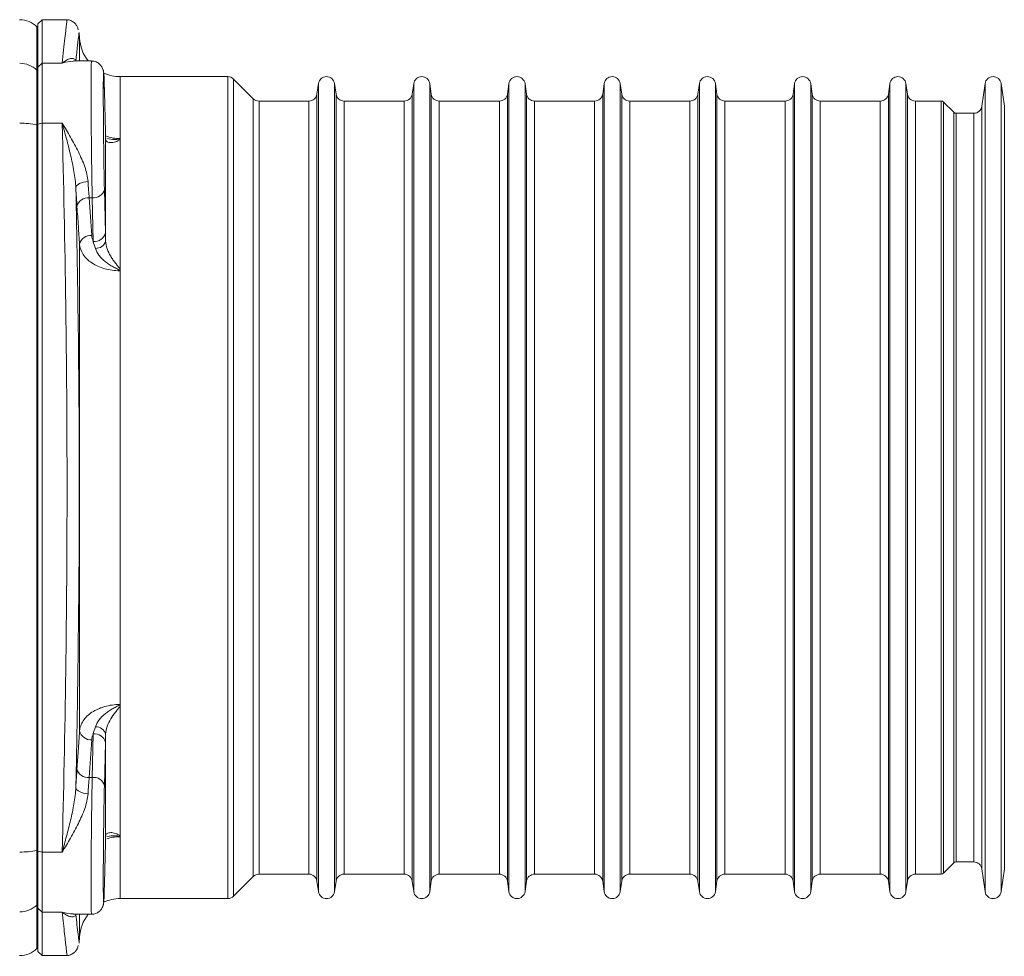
# Model space of a CAD drawing. Header units: millimetres. Extents: x 38 to 1003, y -143 to 975.
# Tile 16 of 29: x 400 to 521, y 708 to 823. Entities that reach past the tile are written whole.
import ezdxf

# ---------------------------------------------------------------- set-up
doc = ezdxf.new("R2010")
doc.units = ezdxf.units.MM

msp = doc.modelspace()

# ---------------------------------------------------------------- linework, layer by layer
at = {"color": 7, "linetype": 'Continuous', "lineweight": 15}
for p, q in [((402.97, 822.66), (402.47, 822.16)), ((406.03, 822.66), (402.97, 822.66)), ((402.97, 822.66), (402.97, 817.31)), ((402.47, 821.66), (402.34, 821.78)), ((402.47, 816.82), (402.47, 822.16)), ((407.58, 820.4), (407.55, 821.08)), ((402.97, 817.31), (402.47, 816.82)), ((402.47, 809.83), (402.47, 816.82)), ((402.97, 817.31), (402.97, 809.94)), ((405.44, 817.31), (402.97, 817.31)), ((409.03, 817.59), (406.82, 817.59)), ((402.34, 809.74), (402.34, 816.45)), ((402.34, 816.45), (402.47, 816.33)), ((425.8, 815.66), (412.58, 815.66)), ((428.92, 812.95), (426.51, 815.37)), ((436.93, 814.8), (436.75, 813.52)), ((439.09, 813.52), (438.91, 814.8)), ((448.63, 814.8), (448.45, 813.52)), ((450.79, 813.52), (450.61, 814.8)), ((460.33, 814.8), (460.15, 813.52)), ((462.49, 813.52), (462.31, 814.8)), ((472.03, 814.8), (471.85, 813.52)), ((474.19, 813.52), (474.01, 814.8)), ((483.73, 814.8), (483.55, 813.52)), ((485.89, 813.52), (485.71, 814.8)), ((495.43, 814.8), (495.25, 813.52)), ((497.59, 813.52), (497.41, 814.8)), ((507.13, 814.8), (506.95, 813.52)), ((509.29, 813.52), (509.11, 814.8)), ((518.83, 814.8), (518.44, 812.02)), ((521.2, 812.02), (520.81, 814.8)), ((410.76, 808.84), (410.63, 813.82)), ((435.76, 812.66), (429.63, 812.66)), ((447.46, 812.66), (440.08, 812.66)), ((459.16, 812.66), (451.78, 812.66)), ((470.86, 812.66), (463.48, 812.66)), ((482.56, 812.66), (475.18, 812.66)), ((494.26, 812.66), (486.88, 812.66)), ((505.96, 812.66), (498.58, 812.66)), ((513.45, 812.66), (510.28, 812.66)), ((515, 811.28), (513.73, 812.54)), ((517.45, 811.16), (515.28, 811.16)), ((402.34, 720.58), (402.34, 809.74)), ((402.34, 809.74), (402.47, 809.71)), ((402.97, 809.94), (402.47, 809.83)), ((402.47, 720.49), (402.47, 809.83)), ((402.97, 809.94), (402.97, 720.37)), ((405.44, 809.94), (402.97, 809.94)), ((412.58, 791.98), (412.58, 807.95)), ((410.63, 801.81), (410.76, 796.46)), ((408.76, 800.77), (409.13, 800.77)), ((409.26, 795.42), (409.13, 800.77)), ((407.58, 735.26), (407.58, 795.06)), ((412.58, 738.34), (412.58, 791.98)), ((412.58, 722.37), (412.58, 738.34)), ((409.13, 729.55), (409.26, 734.9)), ((410.76, 733.86), (410.63, 728.51)), ((408.76, 729.55), (409.13, 729.55)), ((410.63, 716.5), (410.76, 721.48)), ((402.47, 720.61), (402.34, 720.58)), ((402.34, 713.87), (402.34, 720.58)), ((402.97, 720.37), (402.47, 720.49)), ((402.47, 713.5), (402.47, 720.49)), ((405.44, 720.37), (402.97, 720.37)), ((402.97, 720.37), (402.97, 713.01)), ((513.73, 717.78), (515, 719.04)), ((515.28, 719.16), (517.45, 719.16)), ((429.63, 717.66), (435.76, 717.66)), ((440.08, 717.66), (447.46, 717.66)), ((451.78, 717.66), (459.16, 717.66)), ((463.48, 717.66), (470.86, 717.66)), ((475.18, 717.66), (482.56, 717.66)), ((486.88, 717.66), (494.26, 717.66)), ((498.58, 717.66), (505.96, 717.66)), ((510.28, 717.66), (513.45, 717.66)), ((518.44, 718.3), (518.83, 715.52)), ((520.81, 715.52), (521.2, 718.3)), ((426.51, 714.95), (428.92, 717.37)), ((436.75, 716.8), (436.93, 715.52)), ((438.91, 715.52), (439.09, 716.8)), ((448.45, 716.8), (448.63, 715.52)), ((450.61, 715.52), (450.79, 716.8)), ((460.15, 716.8), (460.33, 715.52)), ((462.31, 715.52), (462.49, 716.8)), ((471.85, 716.8), (472.03, 715.52)), ((474.01, 715.52), (474.19, 716.8)), ((483.55, 716.8), (483.73, 715.52)), ((485.71, 715.52), (485.89, 716.8)), ((495.25, 716.8), (495.43, 715.52)), ((497.41, 715.52), (497.59, 716.8)), ((506.95, 716.8), (507.13, 715.52)), ((509.11, 715.52), (509.29, 716.8)), ((402.47, 713.98), (402.34, 713.87)), ((412.58, 714.66), (425.8, 714.66)), ((402.97, 713.01), (402.47, 713.5)), ((402.47, 708.16), (402.47, 713.5)), ((405.44, 713.01), (402.97, 713.01)), ((402.97, 713.01), (402.97, 707.66)), ((406.82, 712.73), (409.03, 712.73)), ((407.55, 709.24), (407.58, 709.92)), ((402.34, 708.54), (402.47, 708.66)), ((402.47, 708.16), (402.97, 707.66)), ((402.97, 707.66), (406.03, 707.66))]:
    msp.add_line(p, q, dxfattribs=at)
at = {"color": 8, "linetype": 'Continuous', "lineweight": 15}
for p, q in [((402.34, 816.45), (402.34, 821.78)), ((407.58, 817.59), (407.58, 820.4)), ((412.58, 807.95), (412.58, 815.66)), ((425.8, 714.66), (425.8, 815.66)), ((426.51, 815.37), (426.51, 714.95)), ((436.93, 715.52), (436.93, 814.8)), ((438.91, 715.52), (438.91, 814.8)), ((448.63, 715.52), (448.63, 814.8)), ((450.61, 715.52), (450.61, 814.8)), ((460.33, 715.52), (460.33, 814.8)), ((462.31, 715.52), (462.31, 814.8)), ((472.03, 715.52), (472.03, 814.8)), ((474.01, 715.52), (474.01, 814.8)), ((483.73, 715.52), (483.73, 814.8)), ((485.71, 715.52), (485.71, 814.8)), ((495.43, 715.52), (495.43, 814.8)), ((497.41, 715.52), (497.41, 814.8)), ((507.13, 715.52), (507.13, 814.8)), ((509.11, 715.52), (509.11, 814.8)), ((518.83, 715.52), (518.83, 814.8)), ((520.81, 715.52), (520.81, 814.8)), ((428.92, 717.37), (428.92, 812.95)), ((436.75, 813.52), (436.75, 716.8)), ((439.09, 716.8), (439.09, 813.52)), ((448.45, 813.52), (448.45, 716.8)), ((450.79, 716.8), (450.79, 813.52)), ((460.15, 813.52), (460.15, 716.8)), ((462.49, 716.8), (462.49, 813.52)), ((471.85, 813.52), (471.85, 716.8)), ((474.19, 716.8), (474.19, 813.52)), ((483.55, 813.52), (483.55, 716.8)), ((485.89, 716.8), (485.89, 813.52)), ((495.25, 813.52), (495.25, 716.8)), ((497.59, 716.8), (497.59, 813.52)), ((506.95, 813.52), (506.95, 716.8)), ((509.29, 716.8), (509.29, 813.52)), ((429.63, 812.66), (429.63, 717.66)), ((435.76, 717.66), (435.76, 812.66)), ((440.08, 812.66), (440.08, 717.66)), ((447.46, 717.66), (447.46, 812.66)), ((451.78, 812.66), (451.78, 717.66)), ((459.16, 717.66), (459.16, 812.66)), ((463.48, 812.66), (463.48, 717.66)), ((470.86, 717.66), (470.86, 812.66)), ((475.18, 812.66), (475.18, 717.66)), ((482.56, 717.66), (482.56, 812.66)), ((486.88, 812.66), (486.88, 717.66)), ((494.26, 717.66), (494.26, 812.66)), ((498.58, 812.66), (498.58, 717.66)), ((505.96, 717.66), (505.96, 812.66)), ((510.28, 812.66), (510.28, 717.66)), ((513.45, 717.66), (513.45, 812.66)), ((513.73, 812.54), (513.73, 717.78)), ((518.44, 812.02), (518.44, 718.3)), ((521.2, 718.3), (521.2, 812.02)), ((515, 719.04), (515, 811.28)), ((515.28, 811.16), (515.28, 719.16)), ((517.45, 719.16), (517.45, 811.16)), ((412.58, 714.66), (412.58, 722.37)), ((402.34, 708.54), (402.34, 713.87)), ((407.58, 709.92), (407.58, 712.73))]:
    msp.add_line(p, q, dxfattribs=at)
at = {"color": 7, "linetype": 'Continuous', "lineweight": 15, "flags": 128}
for points in [[(408.62, 802.77), (408.33, 802.74), (408.05, 802.69), (407.8, 802.61), (407.57, 802.52), (407.39, 802.4), (407.24, 802.27), (407.16, 802.14), (407.12, 802)], [(408.62, 727.55), (408.33, 727.58), (408.05, 727.63), (407.8, 727.71), (407.57, 727.8), (407.39, 727.92), (407.24, 728.04), (407.16, 728.18), (407.12, 728.32)]]:
    msp.add_lwpolyline(points, dxfattribs=at)
at = {"color": 7, "linetype": 'Continuous', "lineweight": 15}
for centre, radius, start, end in [((400.22, 819.66), 3, 45, 90), ((412.58, 820.66), 5, 183, 217.9063), ((400.23, 814.26), 3.04, 46.0107, 90.1356), ((412.58, 820.66), 5, 245.8109, 270), ((425.8, 814.66), 1, 45, 90), ((437.92, 814.66), 1, 8, 172), ((449.62, 814.66), 1, 8, 172), ((461.32, 814.66), 1, 8, 172), ((473.02, 814.66), 1, 8, 172), ((484.72, 814.66), 1, 8, 172), ((496.42, 814.66), 1, 8, 172), ((508.12, 814.66), 1, 8, 172), ((519.82, 814.66), 1, 8, 172), ((429.63, 813.66), 1, 225, 270), ((435.76, 813.66), 1, 270, 352), ((440.08, 813.66), 1, 188, 270), ((447.46, 813.66), 1, 270, 352), ((451.78, 813.66), 1, 188, 270), ((459.16, 813.66), 1, 270, 352), ((463.48, 813.66), 1, 188, 270), ((470.86, 813.66), 1, 270, 352), ((475.18, 813.66), 1, 188, 270), ((482.56, 813.66), 1, 270, 352), ((486.88, 813.66), 1, 188, 270), ((494.26, 813.66), 1, 270, 352), ((498.58, 813.66), 1, 188, 270), ((505.96, 813.66), 1, 270, 352), ((510.28, 813.66), 1, 188, 270), ((513.45, 812.26), 0.4, 45, 90), ((517.45, 812.16), 1, 270, 352), ((515.28, 811.56), 0.4, 225, 270), ((400.35, 800.23), 9.71, 78.125, 90.7222), ((409.31, 802.11), 1.35, 262.3039, 347.2518), ((408.62, 799.38), 1.4, 84.3039, 166.6292), ((408.94, 794.74), 1.4, 84.3068, 166.542), ((409.44, 796.76), 1.35, 262.3039, 347.2518), ((409.6, 795.79), 1.23, 266.3752, 344.5266), ((409.6, 734.53), 1.23, 15.4734, 93.6248), ((408.94, 735.58), 1.4, 193.458, 275.6932), ((409.44, 733.56), 1.35, 12.7482, 97.6961), ((408.62, 730.94), 1.4, 193.3708, 275.6961), ((409.31, 728.21), 1.35, 12.7482, 97.6961), ((400.35, 730.09), 9.71, 269.2778, 281.875), ((515.28, 718.76), 0.4, 90, 135), ((517.45, 718.16), 1, 8, 90), ((429.63, 716.66), 1, 90, 135), ((435.76, 716.66), 1, 8, 90), ((440.08, 716.66), 1, 90, 172), ((447.46, 716.66), 1, 8, 90), ((451.78, 716.66), 1, 90, 172), ((459.16, 716.66), 1, 8, 90), ((463.48, 716.66), 1, 90, 172), ((470.86, 716.66), 1, 8, 90), ((475.18, 716.66), 1, 90, 172), ((482.56, 716.66), 1, 8, 90), ((486.88, 716.66), 1, 90, 172), ((494.26, 716.66), 1, 8, 90), ((498.58, 716.66), 1, 90, 172), ((505.96, 716.66), 1, 8, 90), ((510.28, 716.66), 1, 90, 172), ((513.45, 718.06), 0.4, 270, 315), ((437.92, 715.66), 1, 188, 352), ((449.62, 715.66), 1, 188, 352), ((461.32, 715.66), 1, 188, 352), ((473.02, 715.66), 1, 188, 352), ((484.72, 715.66), 1, 188, 352), ((496.42, 715.66), 1, 188, 352), ((508.12, 715.66), 1, 188, 352), ((519.82, 715.66), 1, 188, 352), ((400.23, 716.06), 3.04, 269.8644, 313.9893), ((412.58, 709.66), 5, 90, 114.1891), ((425.8, 715.66), 1, 270, 315), ((412.58, 709.66), 5, 142.0937, 177), ((400.22, 710.66), 3, 270, 315)]:
    msp.add_arc(centre, radius, start, end, dxfattribs=at)
at = {"color": 8, "linetype": 'Continuous', "lineweight": 15}
for centre, major_axis, ratio, start_param, end_param in [((409.14, 807.59), (-0.1, 10), 0.01049, 0.000076, 2.321178), ((409.14, 722.73), (0.1, 10), 0.01049, 0.820415, 3.141261), ((410.64, 722.71), (0.1, 8.5), 0.012341, 3.103026, 3.665659)]:
    msp.add_ellipse(centre, major_axis=major_axis, ratio=ratio, start_param=start_param, end_param=end_param, dxfattribs=at)
at = {"color": 7, "linetype": 'Continuous', "lineweight": 15}
for centre, major_axis, start_param, end_param in [((410.64, 807.61), (-0.1, 8.5), 5.532541, 8.604321), ((410.64, 722.71), (0.1, 8.5), 0.820457, 3.103026), ((410.64, 722.71), (0.1, 8.5), 3.665659, 3.892237)]:
    msp.add_ellipse(centre, major_axis=major_axis, ratio=0.012341, start_param=start_param, end_param=end_param, dxfattribs=at)
for points, knots in [([(407.41, 821.41), (407.41, 821.43), (407.39, 821.57), (407.28, 821.84), (407.04, 822.21), (406.65, 822.5), (406.28, 822.66), (406.06, 822.64), (406.03, 822.64)], [0, 0, 0, 0, 0.03021, 0.212197, 0.428817, 0.677712, 0.946356, 1, 1, 1, 1]), ([(402.47, 816.33), (402.47, 818.1), (402.47, 819.43), (402.47, 821.21), (402.47, 821.66), (402.47, 821.66)], [0, 0, 0, 0, 0.5, 0.5, 1, 1, 1, 1]), ([(407.52, 821.08), (407.52, 821.09), (407.52, 821.11), (407.37, 819.84), (407.19, 818.24), (407.12, 817.6)], [0, 0, 0, 0, 0.271719, 0.7042, 1, 1, 1, 1]), ([(407.12, 817.6), (407.09, 817.74), (407, 817.82), (406.77, 817.9), (406.63, 817.91), (406.32, 817.84), (406.15, 817.78), (405.89, 817.64), (405.8, 817.58), (405.62, 817.45), (405.53, 817.38), (405.44, 817.31)], [0, 0, 0, 0, 0.25, 0.25, 0.5, 0.5, 0.75, 0.75, 0.875, 0.875, 1, 1, 1, 1]), ([(410.63, 813.84), (410.63, 814.03), (410.61, 814.59), (410.59, 815.32), (410.57, 815.84), (410.55, 816.1), (410.53, 816.24), (410.51, 816.38), (410.46, 816.56), (410.35, 816.83), (410.12, 817.15), (409.74, 817.43), (409.35, 817.59), (409.1, 817.57), (409.03, 817.56)], [0, 0, 0, 0, 0.106107, 0.309667, 0.514958, 0.63116, 0.698427, 0.734995, 0.762962, 0.799234, 0.850026, 0.907885, 0.973477, 1, 1, 1, 1]), ([(402.47, 816.33), (402.47, 816.31), (402.47, 816.26), (402.47, 816.17), (402.47, 816.07), (402.47, 815.96), (402.47, 815.85), (402.47, 815.72), (402.47, 815.58), (402.47, 815.29), (402.47, 814.78), (402.47, 813.97), (402.47, 813.04), (402.47, 812.21), (402.47, 811.56), (402.47, 811.11), (402.47, 810.65), (402.47, 810.19), (402.47, 809.87), (402.47, 809.71)], [0, 0, 0, 0, 0.031397, 0.062682, 0.093891, 0.125062, 0.156231, 0.187435, 0.218711, 0.250096, 0.375024, 0.500009, 0.624938, 0.749923, 0.800062, 0.849989, 0.899853, 0.949807, 1, 1, 1, 1]), ([(402.47, 809.71), (402.47, 809.25), (402.47, 808.34), (402.47, 806.97), (402.47, 805.6), (402.47, 804.22), (402.47, 802.85), (402.47, 801.47), (402.47, 800.09), (402.47, 798.71), (402.47, 797.33), (402.47, 795.94), (402.47, 794.55), (402.47, 793.17), (402.47, 791.78), (402.47, 790.38), (402.47, 788.99), (402.47, 786.2), (402.47, 782), (402.47, 776.4), (402.47, 770.78), (402.47, 765.16), (402.47, 759.54), (402.47, 753.92), (402.47, 748.32), (402.47, 743.76), (402.47, 740.24), (402.47, 737.77), (402.47, 735.3), (402.47, 732.84), (402.47, 730.38), (402.47, 727.93), (402.47, 725.48), (402.47, 723.04), (402.47, 721.42), (402.47, 720.61)], [0, 0, 0, 0, 0.0156408, 0.0312755, 0.046905, 0.0625301, 0.0781517, 0.0937706, 0.1093877, 0.125004, 0.1406202, 0.1562372, 0.1718558, 0.187477, 0.2031017, 0.2187306, 0.2343646, 0.2500046, 0.3125291, 0.3749997, 0.4374717, 0.5000006, 0.562525, 0.6249956, 0.6874676, 0.7499966, 0.7777957, 0.8055783, 0.8333491, 0.8611131, 0.888875, 0.9166398, 0.9444124, 0.9721975, 1, 1, 1, 1]), ([(405.44, 720.37), (405.63, 727.75), (405.78, 735.16), (405.99, 750.03), (406.04, 757.5), (406.04, 768.75), (406.03, 772.51), (405.99, 778.16), (405.97, 780.05), (405.93, 783.82), (405.91, 785.71), (405.78, 795.12), (405.63, 802.57), (405.44, 809.94)], [0, 0, 0, 0, 0.25, 0.25, 0.5, 0.5, 0.625, 0.625, 0.6875, 0.6875, 0.75, 0.75, 1, 1, 1, 1]), ([(407.12, 802), (407.09, 802.67), (407, 803.34), (406.77, 804.69), (406.63, 805.36), (406.32, 806.69), (406.15, 807.35), (405.89, 808.33), (405.8, 808.65), (405.62, 809.3), (405.53, 809.62), (405.44, 809.94)], [0, 0, 0, 0, 0.25, 0.25, 0.5, 0.5, 0.75, 0.75, 0.875, 0.875, 1, 1, 1, 1]), ([(408.62, 802.77), (408.6, 803.07), (408.55, 803.37), (408.41, 803.98), (408.32, 804.29), (408, 805.21), (407.73, 805.82), (407.14, 807.03), (406.81, 807.63), (406.31, 808.51), (406.14, 808.8), (405.79, 809.37), (405.62, 809.66), (405.44, 809.94)], [0, 0, 0, 0, 0.125, 0.125, 0.25, 0.25, 0.5, 0.5, 0.75, 0.75, 0.875, 0.875, 1, 1, 1, 1]), ([(410.78, 795.46), (410.78, 796.68), (410.78, 797.86), (410.77, 800.13), (410.77, 801.22), (410.77, 804.35), (410.77, 806.26), (410.78, 807.98)], [0, 0, 0, 0, 0.25, 0.25, 0.5, 0.5, 1, 1, 1, 1]), ([(412.58, 807.95), (412.54, 807.91), (412.49, 807.88), (412.4, 807.82), (412.35, 807.79), (412.19, 807.72), (412.09, 807.68), (411.77, 807.58), (411.58, 807.55), (411.23, 807.55), (411.08, 807.59), (410.86, 807.73), (410.79, 807.83), (410.78, 807.98)], [0, 0, 0, 0, 0.0625, 0.0625, 0.125, 0.125, 0.25, 0.25, 0.5, 0.5, 0.75, 0.75, 1, 1, 1, 1]), ([(412.58, 807.95), (412.58, 807.97), (412.57, 807.99), (412.56, 808.03), (412.54, 808.04), (412.52, 808.06)], [0, 0, 0, 0, 0.5, 0.5, 1, 1, 1, 1]), ([(407.12, 802), (407.25, 795.89), (407.36, 789.77), (407.5, 777.52), (407.54, 771.38), (407.54, 759.09), (407.5, 752.94), (407.41, 745.23), (407.39, 743.69), (407.35, 740.61), (407.32, 739.06), (407.25, 734.44), (407.19, 731.38), (407.12, 728.32)], [0, 0, 0, 0, 0.25, 0.25, 0.5, 0.5, 0.75, 0.75, 0.8125, 0.8125, 0.875, 0.875, 1, 1, 1, 1]), ([(407.58, 795.06), (407.53, 795.79), (407.48, 796.52), (407.43, 797.25), (407.38, 798.07), (407.32, 798.88), (407.26, 799.7)], [0, 0, 0, 0, 0.003, 0.003, 0.003, 0.006353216, 0.006353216, 0.006353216, 0.006353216]), ([(412.52, 791.8), (412.2, 791.81), (411.89, 791.83), (411.26, 791.92), (410.96, 791.98), (410.38, 792.15), (410.09, 792.25), (409.57, 792.48), (409.33, 792.62), (408.87, 792.92), (408.67, 793.08), (408.31, 793.43), (408.15, 793.62), (407.76, 794.21), (407.62, 794.63), (407.58, 795.06)], [0, 0, 0, 0, 0.125, 0.125, 0.25, 0.25, 0.375, 0.375, 0.5, 0.5, 0.625, 0.625, 0.75, 0.75, 1, 1, 1, 1]), ([(410.78, 795.46), (410.79, 795.14), (410.86, 794.83), (411.08, 794.19), (411.23, 793.88), (411.49, 793.44), (411.59, 793.3), (411.78, 793.02), (411.88, 792.88), (412.09, 792.62), (412.19, 792.49), (412.35, 792.3), (412.4, 792.24), (412.49, 792.11), (412.54, 792.04), (412.58, 791.98)], [0, 0, 0, 0, 0.25, 0.25, 0.5, 0.5, 0.625, 0.625, 0.75, 0.75, 0.875, 0.875, 0.9375, 0.9375, 1, 1, 1, 1]), ([(412.52, 791.8), (412.52, 791.83), (412.51, 791.84), (412.47, 791.87), (412.46, 791.89), (412.4, 791.93), (412.36, 791.95), (412.24, 792.01), (412.15, 792.05), (411.9, 792.18), (411.73, 792.26), (411.41, 792.45), (411.26, 792.55), (410.96, 792.76), (410.81, 792.87), (410.54, 793.1), (410.41, 793.22), (410.17, 793.47), (410.06, 793.6), (409.77, 794), (409.62, 794.28), (409.52, 794.56)], [0, 0, 0, 0, 0.015625, 0.015625, 0.03125, 0.03125, 0.0625, 0.0625, 0.125, 0.125, 0.25, 0.25, 0.375, 0.375, 0.5, 0.5, 0.625, 0.625, 0.75, 0.75, 1, 1, 1, 1]), ([(412.58, 791.98), (412.58, 791.94), (412.57, 791.91), (412.56, 791.86), (412.54, 791.83), (412.52, 791.8)], [0, 0, 0, 0, 0.5, 0.5, 1, 1, 1, 1]), ([(407.58, 735.26), (407.6, 735.47), (407.65, 735.69), (407.79, 736.1), (407.9, 736.31), (408.16, 736.7), (408.31, 736.89), (408.67, 737.24), (408.88, 737.4), (409.33, 737.7), (409.57, 737.83), (409.97, 738.01), (410.11, 738.07), (410.38, 738.17), (410.53, 738.21), (410.96, 738.34), (411.26, 738.4), (411.89, 738.49), (412.2, 738.51), (412.52, 738.51)], [0, 0, 0, 0, 0.125, 0.125, 0.25, 0.25, 0.375, 0.375, 0.5, 0.5, 0.625, 0.625, 0.6875, 0.6875, 0.75, 0.75, 0.875, 0.875, 1, 1, 1, 1]), ([(409.52, 735.76), (409.62, 736.04), (409.77, 736.32), (410.06, 736.72), (410.17, 736.85), (410.41, 737.1), (410.54, 737.22), (410.81, 737.45), (410.96, 737.56), (411.26, 737.77), (411.41, 737.87), (411.73, 738.05), (411.9, 738.14), (412.15, 738.27), (412.24, 738.31), (412.36, 738.37), (412.4, 738.39), (412.46, 738.43), (412.48, 738.44), (412.51, 738.47), (412.52, 738.49), (412.52, 738.51)], [0, 0, 0, 0, 0.25, 0.25, 0.375, 0.375, 0.5, 0.5, 0.625, 0.625, 0.75, 0.75, 0.875, 0.875, 0.9375, 0.9375, 0.96875, 0.96875, 0.984375, 0.984375, 1, 1, 1, 1]), ([(412.58, 738.34), (412.54, 738.27), (412.49, 738.21), (412.4, 738.08), (412.35, 738.02), (412.19, 737.83), (412.09, 737.7), (411.77, 737.3), (411.58, 737.02), (411.23, 736.44), (411.08, 736.13), (410.86, 735.5), (410.79, 735.17), (410.78, 734.86)], [0, 0, 0, 0, 0.0625, 0.0625, 0.125, 0.125, 0.25, 0.25, 0.5, 0.5, 0.75, 0.75, 1, 1, 1, 1]), ([(412.58, 738.34), (412.58, 738.37), (412.57, 738.4), (412.56, 738.46), (412.54, 738.49), (412.52, 738.51)], [0, 0, 0, 0, 0.5, 0.5, 1, 1, 1, 1]), ([(407.26, 730.62), (407.31, 731.35), (407.36, 732.08), (407.41, 732.81), (407.47, 733.62), (407.53, 734.44), (407.58, 735.26)], [0, 0, 0, 0, 0.003, 0.003, 0.003, 0.006353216, 0.006353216, 0.006353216, 0.006353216]), ([(410.78, 722.34), (410.78, 723.2), (410.78, 724.12), (410.77, 726.04), (410.77, 727.04), (410.77, 730.17), (410.77, 732.43), (410.78, 734.86)], [0, 0, 0, 0, 0.25, 0.25, 0.5, 0.5, 1, 1, 1, 1]), ([(407.12, 728.32), (407.09, 727.65), (407, 726.97), (406.77, 725.63), (406.63, 724.95), (406.32, 723.63), (406.15, 722.97), (405.89, 721.99), (405.8, 721.67), (405.62, 721.02), (405.53, 720.69), (405.44, 720.37)], [0, 0, 0, 0, 0.25, 0.25, 0.5, 0.5, 0.75, 0.75, 0.875, 0.875, 1, 1, 1, 1]), ([(408.62, 727.55), (408.6, 727.25), (408.55, 726.95), (408.41, 726.34), (408.32, 726.03), (408, 725.11), (407.73, 724.5), (407.14, 723.29), (406.81, 722.69), (406.31, 721.81), (406.14, 721.52), (405.79, 720.94), (405.62, 720.66), (405.44, 720.37)], [0, 0, 0, 0, 0.125, 0.125, 0.25, 0.25, 0.5, 0.5, 0.75, 0.75, 0.875, 0.875, 1, 1, 1, 1]), ([(410.78, 722.34), (410.79, 722.49), (410.86, 722.59), (411.08, 722.73), (411.23, 722.76), (411.49, 722.77), (411.59, 722.76), (411.78, 722.73), (411.88, 722.7), (412.09, 722.64), (412.19, 722.6), (412.35, 722.53), (412.4, 722.5), (412.49, 722.44), (412.54, 722.41), (412.58, 722.37)], [0, 0, 0, 0, 0.25, 0.25, 0.5, 0.5, 0.625, 0.625, 0.75, 0.75, 0.875, 0.875, 0.9375, 0.9375, 1, 1, 1, 1]), ([(412.58, 722.37), (412.58, 722.35), (412.57, 722.33), (412.56, 722.29), (412.54, 722.27), (412.52, 722.26)], [0, 0, 0, 0, 0.5, 0.5, 1, 1, 1, 1]), ([(402.47, 720.61), (402.47, 720.51), (402.47, 720.31), (402.47, 720.01), (402.47, 719.72), (402.47, 719.44), (402.47, 719.15), (402.47, 718.87), (402.47, 718.6), (402.47, 718.05), (402.47, 717.28), (402.47, 716.35), (402.47, 715.54), (402.47, 714.99), (402.47, 714.65), (402.47, 714.44), (402.47, 714.26), (402.47, 714.11), (402.47, 714.03), (402.47, 713.98)], [0, 0, 0, 0, 0.031397, 0.062682, 0.093891, 0.125062, 0.156231, 0.187435, 0.218711, 0.250096, 0.375024, 0.500009, 0.624938, 0.749923, 0.800062, 0.849989, 0.899853, 0.949807, 1, 1, 1, 1]), ([(409.03, 712.76), (409.13, 712.75), (409.4, 712.74), (409.77, 712.9), (410.1, 713.15), (410.31, 713.42), (410.43, 713.66), (410.49, 713.84), (410.51, 713.96), (410.53, 714.08), (410.55, 714.22), (410.57, 714.48), (410.58, 714.84), (410.6, 715.24), (410.6, 715.35)], [0, 0, 0, 0, 0.047841, 0.127501, 0.192413, 0.247559, 0.2935, 0.328573, 0.358336, 0.396997, 0.47294, 0.64434, 0.904612, 1, 1, 1, 1]), ([(402.47, 713.98), (402.47, 713.88), (402.47, 713.66), (402.47, 713.34), (402.47, 713.03), (402.47, 712.74), (402.47, 712.45), (402.47, 712.18), (402.47, 711.91), (402.47, 711.66), (402.47, 711.41), (402.47, 711.18), (402.47, 710.96), (402.47, 710.74), (402.47, 710.54), (402.47, 710.35), (402.47, 710.17), (402.47, 709.95), (402.47, 709.71), (402.47, 709.46), (402.47, 709.25), (402.47, 709.07), (402.47, 708.92), (402.47, 708.8), (402.47, 708.72), (402.47, 708.67), (402.47, 708.66), (402.47, 708.66)], [0, 0, 0, 0, 0.031281, 0.06255, 0.093809, 0.125058, 0.156301, 0.187539, 0.218773, 0.250005, 0.281237, 0.31247, 0.343707, 0.37495, 0.406198, 0.437456, 0.468724, 0.500003, 0.555602, 0.611166, 0.666707, 0.722234, 0.777757, 0.833285, 0.888829, 0.944397, 1, 1, 1, 1]), ([(407.12, 712.72), (407.09, 712.58), (407, 712.5), (406.77, 712.41), (406.63, 712.41), (406.32, 712.47), (406.15, 712.54), (405.89, 712.68), (405.8, 712.74), (405.62, 712.86), (405.53, 712.94), (405.44, 713.01)], [0, 0, 0, 0, 0.25, 0.25, 0.5, 0.5, 0.75, 0.75, 0.875, 0.875, 1, 1, 1, 1]), ([(407.12, 712.72), (407.22, 711.84), (407.41, 710.09), (407.54, 709.05), (407.53, 709.2), (407.52, 709.24)], [0, 0, 0, 0, 0.420154, 0.840305, 1, 1, 1, 1]), ([(406.02, 707.67), (406.04, 707.67), (406.24, 707.65), (406.58, 707.79), (406.96, 708.04), (407.2, 708.33), (407.34, 708.61), (407.4, 708.8), (407.41, 708.9), (407.41, 708.91)], [0, 0, 0, 0, 0.018074, 0.300135, 0.520381, 0.703776, 0.85852, 0.9852, 1, 1, 1, 1])]:
    msp.add_open_spline(points, degree=3, knots=knots, dxfattribs=at)
at = {"color": 8, "linetype": 'Continuous', "lineweight": 15}
for points, knots in [([(405.44, 817.31), (405.56, 818.41), (405.8, 820.62), (406.01, 822.37), (406.02, 822.51), (406.03, 822.57)], [0, 0, 0, 0, 0.347617, 0.695231, 1, 1, 1, 1]), ([(406.82, 817.55), (406.37, 817.52), (405.92, 817.49), (405.45, 817.31), (405.44, 817.31)], [0, 0, 0, 0, 0.992432, 1, 1, 1, 1]), ([(410.77, 808.37), (411.07, 808.27), (411.63, 808.08), (412.24, 808.07), (412.52, 808.06)], [0, 0, 0, 0, 0.538186, 1, 1, 1, 1]), ([(410.95, 808.06), (411.27, 807.99), (411.65, 807.91), (412.12, 807.95), (412.28, 807.97), (412.38, 807.99), (412.45, 808.01), (412.49, 808.03), (412.52, 808.04), (412.52, 808.05), (412.52, 808.06)], [0, 0, 0, 0, 0.616788, 0.749341, 0.83664, 0.894086, 0.932349, 0.970824, 0.986405, 1, 1, 1, 1]), ([(412.52, 722.26), (412.24, 722.25), (411.68, 722.24), (411.17, 722.08), (410.92, 722)], [0, 0, 0, 0, 0.507636, 1, 1, 1, 1]), ([(412.52, 722.26), (412.52, 722.27), (412.52, 722.28), (412.48, 722.3), (412.33, 722.35), (411.77, 722.42), (411.29, 722.33), (410.94, 722.27)], [0, 0, 0, 0, 0.014058, 0.032941, 0.08552, 0.322092, 1, 1, 1, 1]), ([(405.44, 713.01), (405.45, 713.01), (405.92, 712.83), (406.37, 712.8), (406.82, 712.77)], [0, 0, 0, 0, 0.0075685, 1, 1, 1, 1]), ([(406.03, 707.75), (406.03, 707.72), (406.06, 707.5), (405.96, 708.36), (405.75, 710.12), (405.55, 712.05), (405.44, 713.01)], [0, 0, 0, 0, 0.052953, 0.410673, 0.704606, 1, 1, 1, 1])]:
    msp.add_open_spline(points, degree=3, knots=knots, dxfattribs=at)
at = {"color": 7, "linetype": 'Continuous', "lineweight": 15}
for points in [[(410.78, 807.98), (410.78, 808.24), (410.77, 808.54), (410.76, 808.84)], [(408.62, 802.77), (408.66, 802.04), (408.71, 801.37), (408.76, 800.77)], [(407.26, 799.7), (407.21, 800.4), (407.17, 801.16), (407.12, 802)], [(408.76, 800.77), (408.87, 799.22), (408.98, 797.67), (409.08, 796.13)], [(409.08, 796.13), (409.1, 795.88), (409.16, 795.65), (409.26, 795.42)], [(410.76, 796.46), (410.77, 796.14), (410.78, 795.81), (410.78, 795.46)], [(409.52, 794.56), (409.42, 794.86), (409.32, 795.14), (409.26, 795.42)], [(409.26, 734.9), (409.32, 735.18), (409.42, 735.46), (409.52, 735.76)], [(409.26, 734.9), (409.16, 734.67), (409.1, 734.43), (409.08, 734.19)], [(410.78, 734.86), (410.78, 734.51), (410.77, 734.18), (410.76, 733.86)], [(409.08, 734.19), (408.98, 732.64), (408.87, 731.1), (408.76, 729.55)], [(407.12, 728.32), (407.17, 729.16), (407.21, 729.92), (407.26, 730.62)], [(408.76, 729.55), (408.71, 728.94), (408.66, 728.28), (408.62, 727.55)], [(410.76, 721.48), (410.77, 721.78), (410.78, 722.08), (410.78, 722.34)]]:
    msp.add_open_spline(points, degree=3, dxfattribs=at)

doc.saveas('drawing.dxf')
